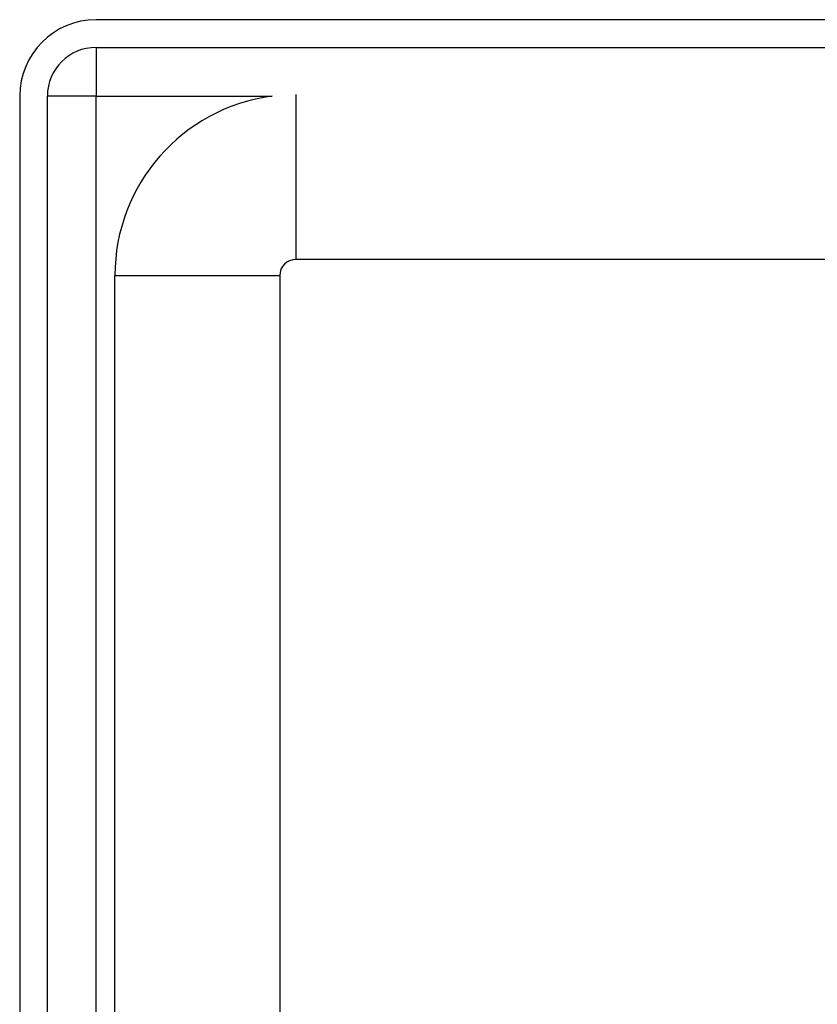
# Model space of a CAD drawing. Header units: inches. Extents: x 1.5 to 30.7, y 2.1 to 16.8.
# Tile 13 of 33: x 1.9 to 3.5, y 10.5 to 12.4. Entities that reach past the tile are written whole.
import ezdxf

# ---------------------------------------------------------------- set-up
doc = ezdxf.new("R2010")
doc.units = ezdxf.units.IN
doc.header["$MEASUREMENT"] = 0
doc.layers.add('Visible Edges(ANSI)', color=7, linetype='Continuous', lineweight=25)
doc.layers.add('Visible Tangent Edges(ANSI)', color=7, linetype='Continuous', lineweight=25)

msp = doc.modelspace()

# ---------------------------------------------------------------- linework, layer by layer
at = {"layer": 'Visible Edges(ANSI)'}
for p, q in [((7.8701, 12.425), (2.0821, 12.425)), ((2.0821, 12.372), (7.8701, 12.372)), ((1.9361, 12.279), (1.9361, 6.571)), ((1.9891, 6.571), (1.9891, 12.279)), ((7.4882, 11.9671), (2.4641, 11.9671)), ((2.1181, 9.55), (2.1181, 11.9361)), ((2.4331, 11.9361), (2.4331, 6.914))]:
    msp.add_line(p, q, dxfattribs=at)
for centre, radius, start in [((2.0821, 12.279), 0.146, 90), ((2.0821, 12.279), 0.093, 90), ((2.4641, 11.9361), 0.346, 97.5509), ((2.4641, 11.9361), 0.031, 90)]:
    msp.add_arc(centre, radius, start, 180, dxfattribs=at)
at = {"layer": 'Visible Tangent Edges(ANSI)'}
for p, q in [((2.0821, 12.372), (2.0821, 12.279)), ((2.0821, 12.279), (1.9891, 12.279)), ((2.0821, 12.279), (2.4186, 12.279)), ((2.0821, 10.0285), (2.0821, 12.279)), ((2.4641, 12.282), (2.4641, 11.9671)), ((2.1181, 11.9361), (2.4331, 11.9361))]:
    msp.add_line(p, q, dxfattribs=at)

doc.saveas('drawing.dxf')
